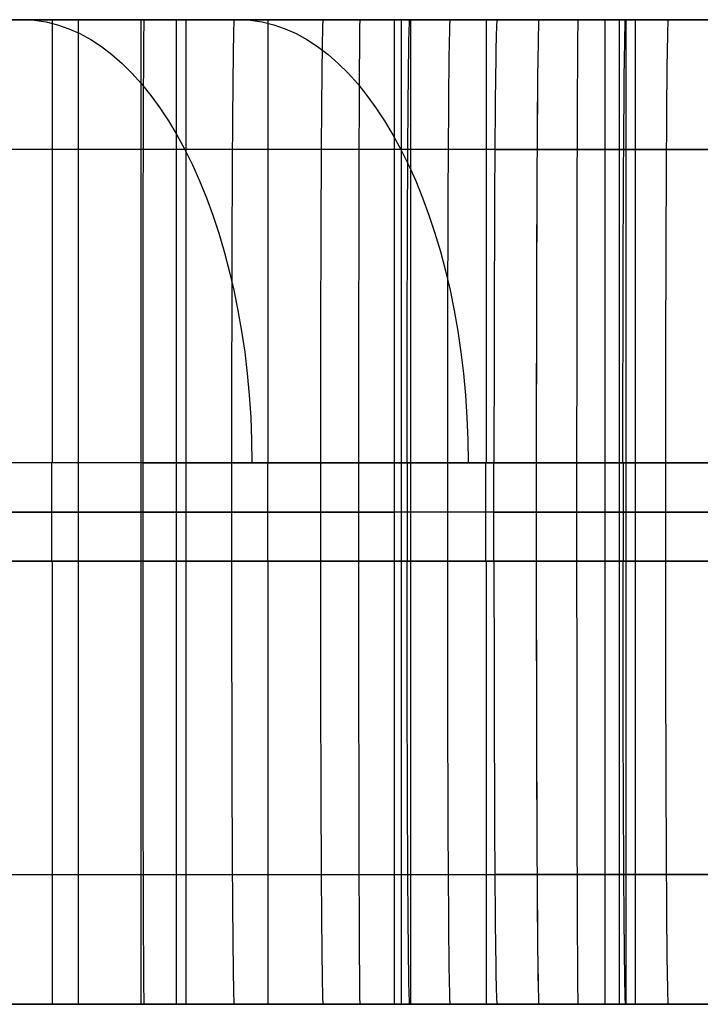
# Model space of a CAD drawing. Extents: x -879 to 919, y -7 to 33.
# Tile 6 of 66: x -773 to -745, y -7 to 33. Entities that reach past the tile are written whole.
import ezdxf

# ---------------------------------------------------------------- set-up
doc = ezdxf.new("R2010")
doc.units = 0
doc.layers.add('IGES_LEVEL_0', color=7, linetype='CONTINUOUS')

msp = doc.modelspace()

# ---------------------------------------------------------------- linework, layer by layer
at = {"layer": 'IGES_LEVEL_0'}
for p, q in [((-846.36, 33.426, 163.15), (-757.682, 33.426, 163.15)), ((-757.682, 33.426, 157.148), (-838.954, 33.426, 157.148)), ((-766.539, 33.426, 677.429), (-837.667, 33.426, 677.631)), ((-837.567, 33.426, 683.432), (-766.539, 33.426, 683.432)), ((-776.137, 33.426, 460.928), (-772.773, 33.426, 458.83)), ((-767.845, 33.426, 1203.537), (-775.306, 33.426, 1203.537)), ((-775.282, 33.426, 1197.536), (-757.015, 33.426, 1197.599)), ((-773.894, 33.426, 985.676), (-770.66, 33.426, 983.384)), ((-770.079, 33.426, 450.383), (-773.429, 33.426, 452.27)), ((-773.055, 33.426, 977.762), (-767.976, 33.426, 974.502)), ((-772.773, 33.426, 458.83), (-769.447, 33.426, 456.88)), ((-770.66, 33.426, 983.384), (-767.358, 33.426, 981.19)), ((-770.515, 33.426, 976.132), (-770.515, -6.574, 976.132)), ((-766.684, 33.426, 448.578), (-770.079, 33.426, 450.383)), ((-769.447, 33.426, 456.88), (-766.071, 33.426, 455.017)), ((-764.674, 33.426, 972.532), (-767.976, 33.426, 974.502)), ((-767.976, 33.426, 974.502), (-767.976, -6.574, 974.502)), ((-760.573, 33.426, 1203.58), (-767.845, 33.426, 1203.537)), ((-767.845, 33.426, 1203.537), (-760.573, 33.426, 1203.58)), ((-767.845, 33.426, 1203.537), (-760.574, 33.426, 1203.58)), ((-767.358, 33.426, 981.19), (-763.994, 33.426, 979.092)), ((-763.245, 33.426, 446.851), (-766.684, 33.426, 448.578)), ((-766.539, 33.426, 683.432), (-759.078, 33.426, 683.432)), ((-748.273, 33.426, 677.493), (-766.539, 33.426, 677.429)), ((-766.539, 33.426, 677.429), (-766.539, -6.574, 677.429)), ((-766.149, 33.426, 1197.567), (-766.149, -6.574, 1197.567)), ((-766.071, 33.426, 455.017), (-762.649, 33.426, 453.239)), ((-761.324, 33.426, 970.645), (-764.674, 33.426, 972.532)), ((-763.994, 33.426, 979.092), (-760.668, 33.426, 977.142)), ((-759.768, 33.426, 445.202), (-763.245, 33.426, 446.851)), ((-762.649, 33.426, 453.239), (-759.186, 33.426, 451.544)), ((-757.929, 33.426, 968.84), (-761.324, 33.426, 970.645)), ((-760.668, 33.426, 977.142), (-757.292, 33.426, 975.279)), ((-753.509, 33.426, 1203.623), (-760.573, 33.426, 1203.58)), ((-760.573, 33.426, 1203.58), (-753.509, 33.426, 1203.623)), ((-760.573, 33.426, 1203.58), (-753.509, 33.426, 1203.623)), ((-756.253, 33.426, 443.626), (-759.768, 33.426, 445.202)), ((-759.186, 33.426, 451.544), (-755.684, 33.426, 449.929)), ((-759.078, 33.426, 683.432), (-751.806, 33.426, 683.475)), ((-754.491, 33.426, 967.113), (-757.929, 33.426, 968.84)), ((-757.682, 33.426, 163.15), (-750.221, 33.426, 163.15)), ((-739.415, 33.426, 157.211), (-757.682, 33.426, 157.148)), ((-757.682, 33.426, 157.148), (-757.682, -6.574, 157.148)), ((-757.406, 33.426, 677.461), (-757.406, -6.574, 677.461)), ((-757.292, 33.426, 975.279), (-753.871, 33.426, 973.501)), ((-757.015, 33.426, 1197.599), (-738.77, 33.426, 1197.768)), ((-757.015, 33.426, 1197.599), (-757.015, -6.574, 1197.599)), ((-752.705, 33.426, 442.122), (-756.253, 33.426, 443.626)), ((-755.684, 33.426, 449.929), (-752.148, 33.426, 448.392)), ((-751.013, 33.426, 965.463), (-754.491, 33.426, 967.113)), ((-753.871, 33.426, 973.501), (-750.407, 33.426, 971.806)), ((-708.975, 33.426, 1204.506), (-753.509, 33.426, 1203.623)), ((-749.127, 33.426, 440.688), (-752.705, 33.426, 442.122)), ((-752.148, 33.426, 448.392), (-748.58, 33.426, 446.93)), ((-751.806, 33.426, 683.475), (-744.743, 33.426, 683.517)), ((-747.498, 33.426, 963.888), (-751.013, 33.426, 965.463)), ((-750.407, 33.426, 971.806), (-746.906, 33.426, 970.192)), ((-750.221, 33.426, 163.15), (-742.949, 33.426, 163.193)), ((-745.522, 33.426, 439.321), (-749.127, 33.426, 440.688)), ((-749.127, 33.426, 440.688), (-749.127, -6.574, 440.688)), ((-748.58, 33.426, 446.93), (-744.984, 33.426, 445.54)), ((-748.549, 33.426, 157.179), (-748.549, -6.574, 157.179)), ((-730.027, 33.426, 677.662), (-748.273, 33.426, 677.493)), ((-748.273, 33.426, 677.493), (-748.273, -6.574, 677.493)), ((-747.893, 33.426, 1197.684), (-747.893, -6.574, 1197.684)), ((-743.951, 33.426, 962.384), (-747.498, 33.426, 963.888)), ((-746.906, 33.426, 970.192), (-743.369, 33.426, 968.655)), ((-741.892, 33.426, 438.019), (-745.522, 33.426, 439.321)), ((-772.237, 28.154, 473.617), (-775.157, 28.154, 475.686)), ((-771.989, 28.154, 1000.33), (-774.673, 28.154, 1002.645)), ((-769.247, 28.154, 471.63), (-772.237, 28.154, 473.617)), ((-769.223, 28.154, 998.098), (-771.989, 28.154, 1000.33)), ((-766.19, 28.154, 469.723), (-769.247, 28.154, 471.63)), ((-766.378, 28.154, 995.948), (-769.223, 28.154, 998.098)), ((-763.459, 28.154, 993.88), (-766.378, 28.154, 995.948)), ((-763.154, 28.154, 467.943), (-766.19, 28.154, 469.723)), ((-760.469, 28.154, 991.892), (-763.459, 28.154, 993.88)), ((-760.062, 28.154, 466.237), (-763.154, 28.154, 467.943)), ((-757.411, 28.154, 989.985), (-760.469, 28.154, 991.892)), ((-756.917, 28.154, 464.603), (-760.062, 28.154, 466.237)), ((-754.376, 28.154, 988.206), (-757.411, 28.154, 989.985)), ((-753.722, 28.154, 463.04), (-756.917, 28.154, 464.603)), ((-751.284, 28.154, 986.5), (-754.376, 28.154, 988.206)), ((-750.48, 28.154, 461.545), (-753.722, 28.154, 463.04)), ((-753.595, 28.154, 1216.35), (-709.239, 28.154, 1217.233)), ((-748.139, 28.154, 984.866), (-751.284, 28.154, 986.5)), ((-747.195, 28.154, 460.117), (-750.48, 28.154, 461.545)), ((-744.944, 28.154, 983.302), (-748.139, 28.154, 984.866)), ((-743.869, 28.154, 458.754), (-747.195, 28.154, 460.117)), ((-757.682, 15.426, 181.15), (-846.36, 15.426, 181.15)), ((-766.539, 15.426, 701.432), (-837.256, 15.426, 701.432)), ((-767.897, 15.426, 1221.537), (-775.306, 15.426, 1221.537)), ((-771.703, 15.426, 479.692), (-773.538, 15.426, 481.053)), ((-771.659, 15.426, 1007.024), (-773.276, 15.426, 1008.517)), ((-769.824, 15.426, 478.357), (-771.703, 15.426, 479.692)), ((-769.999, 15.426, 1005.557), (-771.659, 15.426, 1007.024)), ((-771.602, 15.426, 1221.537), (-771.602, 11.426, 1221.537)), ((-768.297, 15.426, 1004.117), (-769.999, 15.426, 1005.557)), ((-767.899, 15.426, 477.049), (-769.824, 15.426, 478.357)), ((-766.55, 15.426, 1002.703), (-768.297, 15.426, 1004.117)), ((-765.93, 15.426, 475.766), (-767.899, 15.426, 477.049)), ((-767.897, 15.426, 1221.537), (-760.68, 15.426, 1221.58)), ((-767.897, 15.426, 1221.537), (-767.897, 11.426, 1221.537)), ((-764.759, 15.426, 1001.316), (-766.55, 15.426, 1002.703)), ((-759.131, 15.426, 701.432), (-766.539, 15.426, 701.432)), ((-766.539, 15.426, 701.432), (-766.539, 11.426, 701.432)), ((-763.915, 15.426, 474.51), (-765.93, 15.426, 475.766)), ((-762.925, 15.426, 999.955), (-764.759, 15.426, 1001.316)), ((-764.289, 15.426, 1221.559), (-764.289, 11.426, 1221.559)), ((-761.854, 15.426, 473.279), (-763.915, 15.426, 474.51)), ((-761.045, 15.426, 998.62), (-762.925, 15.426, 999.955)), ((-762.835, 15.426, 701.432), (-762.835, 11.426, 701.432)), ((-759.747, 15.426, 472.074), (-761.854, 15.426, 473.279)), ((-759.121, 15.426, 997.311), (-761.045, 15.426, 998.62)), ((-760.68, 15.426, 1221.58), (-753.631, 15.426, 1221.622)), ((-760.68, 15.426, 1221.58), (-760.68, 11.426, 1221.58)), ((-757.593, 15.426, 470.896), (-759.747, 15.426, 472.074)), ((-751.913, 15.426, 701.474), (-759.131, 15.426, 701.432)), ((-759.131, 15.426, 701.432), (-759.131, 11.426, 701.432)), ((-759.131, 15.426, 701.432), (-751.913, 15.426, 701.474)), ((-759.131, 15.426, 701.432), (-751.913, 15.426, 701.474)), ((-757.152, 15.426, 996.028), (-759.121, 15.426, 997.311)), ((-750.274, 15.426, 181.15), (-757.682, 15.426, 181.15)), ((-757.682, 15.426, 181.15), (-757.682, 11.426, 181.15)), ((-755.393, 15.426, 469.743), (-757.593, 15.426, 470.896)), ((-757.155, 15.426, 1221.601), (-757.155, 11.426, 1221.601)), ((-755.136, 15.426, 994.772), (-757.152, 15.426, 996.028)), ((-755.522, 15.426, 701.453), (-755.522, 11.426, 701.453)), ((-753.145, 15.426, 468.615), (-755.393, 15.426, 469.743)), ((-753.076, 15.426, 993.541), (-755.136, 15.426, 994.772)), ((-753.978, 15.426, 181.15), (-753.978, 11.426, 181.15)), ((-753.631, 15.426, 1221.622), (-709.674, 15.426, 1222.493)), ((-753.631, 11.426, 1221.622), (-753.631, 15.426, 1221.622)), ((-748.507, 15.426, 466.438), (-753.145, 15.426, 468.615)), ((-750.968, 15.426, 992.337), (-753.076, 15.426, 993.541)), ((-744.865, 15.426, 701.517), (-751.913, 15.426, 701.474)), ((-751.913, 15.426, 701.474), (-744.865, 15.426, 701.517)), ((-751.913, 15.426, 701.474), (-751.913, 11.426, 701.474)), ((-748.815, 15.426, 991.158), (-750.968, 15.426, 992.337)), ((-743.056, 15.426, 181.193), (-750.274, 15.426, 181.15)), ((-750.274, 15.426, 181.15), (-750.274, 11.426, 181.15)), ((-750.274, 15.426, 181.15), (-743.056, 15.426, 181.193)), ((-750.274, 15.426, 181.15), (-743.056, 15.426, 181.193)), ((-746.614, 15.426, 990.005), (-748.815, 15.426, 991.158)), ((-743.677, 15.426, 464.363), (-748.507, 15.426, 466.438)), ((-748.389, 15.426, 701.496), (-748.389, 11.426, 701.496)), ((-746.665, 15.426, 181.171), (-746.665, 11.426, 181.171)), ((-744.367, 15.426, 988.878), (-746.614, 15.426, 990.005)), ((-846.955, 13.426, 157.148), (-757.682, 13.426, 157.148)), ((-757.682, 13.426, 181.15), (-846.36, 13.426, 181.15)), ((-837.667, 13.426, 677.631), (-766.539, 13.426, 677.429)), ((-766.539, 13.426, 701.432), (-837.256, 13.426, 701.432)), ((-767.897, 13.426, 1221.537), (-775.306, 13.426, 1221.537)), ((-757.015, 13.426, 1197.599), (-775.282, 13.426, 1197.536)), ((-771.703, 13.426, 479.692), (-773.538, 13.426, 481.053)), ((-770.079, 13.426, 450.383), (-773.429, 13.426, 452.27)), ((-771.659, 13.426, 1007.024), (-773.276, 13.426, 1008.517)), ((-773.055, 13.426, 977.762), (-767.976, 13.426, 974.502)), ((-769.824, 13.426, 478.357), (-771.703, 13.426, 479.692)), ((-769.999, 13.426, 1005.557), (-771.659, 13.426, 1007.024)), ((-766.684, 13.426, 448.578), (-770.079, 13.426, 450.383)), ((-768.297, 13.426, 1004.117), (-769.999, 13.426, 1005.557)), ((-767.899, 13.426, 477.049), (-769.824, 13.426, 478.357)), ((-766.55, 13.426, 1002.703), (-768.297, 13.426, 1004.117)), ((-764.674, 13.426, 972.532), (-767.976, 13.426, 974.502)), ((-765.93, 13.426, 475.766), (-767.899, 13.426, 477.049)), ((-760.68, 13.426, 1221.58), (-767.897, 13.426, 1221.537)), ((-763.245, 13.426, 446.851), (-766.684, 13.426, 448.578)), ((-764.759, 13.426, 1001.316), (-766.55, 13.426, 1002.703)), ((-759.131, 13.426, 701.432), (-766.539, 13.426, 701.432)), ((-748.273, 13.426, 677.493), (-766.539, 13.426, 677.429)), ((-763.915, 13.426, 474.51), (-765.93, 13.426, 475.766)), ((-762.925, 13.426, 999.955), (-764.759, 13.426, 1001.316)), ((-761.324, 13.426, 970.645), (-764.674, 13.426, 972.532)), ((-761.854, 13.426, 473.279), (-763.915, 13.426, 474.51)), ((-759.768, 13.426, 445.202), (-763.245, 13.426, 446.851)), ((-761.045, 13.426, 998.62), (-762.925, 13.426, 999.955)), ((-759.747, 13.426, 472.074), (-761.854, 13.426, 473.279)), ((-757.929, 13.426, 968.84), (-761.324, 13.426, 970.645)), ((-759.121, 13.426, 997.311), (-761.045, 13.426, 998.62)), ((-753.631, 13.426, 1221.622), (-760.68, 13.426, 1221.58)), ((-756.253, 13.426, 443.626), (-759.768, 13.426, 445.202)), ((-757.593, 13.426, 470.896), (-759.747, 13.426, 472.074)), ((-751.913, 13.426, 701.474), (-759.131, 13.426, 701.432)), ((-757.152, 13.426, 996.028), (-759.121, 13.426, 997.311)), ((-754.491, 13.426, 967.113), (-757.929, 13.426, 968.84)), ((-750.274, 13.426, 181.15), (-757.682, 13.426, 181.15)), ((-739.415, 13.426, 157.211), (-757.682, 13.426, 157.148)), ((-755.393, 13.426, 469.743), (-757.593, 13.426, 470.896)), ((-755.136, 13.426, 994.772), (-757.152, 13.426, 996.028)), ((-738.77, 13.426, 1197.768), (-757.015, 13.426, 1197.599)), ((-752.705, 13.426, 442.122), (-756.253, 13.426, 443.626)), ((-753.145, 13.426, 468.615), (-755.393, 13.426, 469.743)), ((-753.076, 13.426, 993.541), (-755.136, 13.426, 994.772)), ((-751.013, 13.426, 965.463), (-754.491, 13.426, 967.113)), ((-753.631, 13.426, 1221.622), (-709.673, 13.426, 1222.493)), ((-748.507, 13.426, 466.438), (-753.145, 13.426, 468.615)), ((-750.968, 13.426, 992.337), (-753.076, 13.426, 993.541)), ((-749.127, 13.426, 440.688), (-752.705, 13.426, 442.122)), ((-744.865, 13.426, 701.517), (-751.913, 13.426, 701.474)), ((-747.498, 13.426, 963.888), (-751.013, 13.426, 965.463)), ((-748.815, 13.426, 991.158), (-750.968, 13.426, 992.337)), ((-743.056, 13.426, 181.193), (-750.274, 13.426, 181.15)), ((-745.522, 13.426, 439.321), (-749.127, 13.426, 440.688)), ((-746.614, 13.426, 990.005), (-748.815, 13.426, 991.158)), ((-743.677, 13.426, 464.363), (-748.507, 13.426, 466.438)), ((-730.027, 13.426, 677.662), (-748.273, 13.426, 677.493)), ((-743.951, 13.426, 962.384), (-747.498, 13.426, 963.888)), ((-744.367, 13.426, 988.878), (-746.614, 13.426, 990.005)), ((-741.892, 13.426, 438.019), (-745.522, 13.426, 439.321)), ((-757.682, 11.426, 181.15), (-846.36, 11.426, 181.15)), ((-766.539, 11.426, 701.432), (-837.256, 11.426, 701.432)), ((-775.306, 11.426, 1221.537), (-767.897, 11.426, 1221.537)), ((-773.538, 11.426, 481.053), (-771.703, 11.426, 479.692)), ((-773.276, 11.426, 1008.517), (-771.659, 11.426, 1007.024)), ((-771.703, 11.426, 479.692), (-769.824, 11.426, 478.357)), ((-771.659, 11.426, 1007.024), (-769.999, 11.426, 1005.557)), ((-769.999, 11.426, 1005.557), (-768.297, 11.426, 1004.117)), ((-769.824, 11.426, 478.357), (-767.899, 11.426, 477.049)), ((-768.297, 11.426, 1004.117), (-766.55, 11.426, 1002.703)), ((-767.899, 11.426, 477.049), (-765.93, 11.426, 475.766)), ((-767.897, 11.426, 1221.537), (-760.68, 11.426, 1221.58)), ((-766.55, 11.426, 1002.703), (-764.759, 11.426, 1001.316)), ((-759.131, 11.426, 701.432), (-766.539, 11.426, 701.432)), ((-765.93, 11.426, 475.766), (-763.915, 11.426, 474.51)), ((-764.759, 11.426, 1001.316), (-762.925, 11.426, 999.955)), ((-763.915, 11.426, 474.51), (-761.854, 11.426, 473.279)), ((-762.925, 11.426, 999.955), (-761.045, 11.426, 998.62)), ((-761.854, 11.426, 473.279), (-759.747, 11.426, 472.074)), ((-761.045, 11.426, 998.62), (-759.121, 11.426, 997.311)), ((-760.68, 11.426, 1221.58), (-753.631, 11.426, 1221.622)), ((-759.747, 11.426, 472.074), (-757.593, 11.426, 470.896)), ((-751.913, 11.426, 701.474), (-759.131, 11.426, 701.432)), ((-759.131, 11.426, 701.432), (-751.913, 11.426, 701.474)), ((-759.121, 11.426, 997.311), (-757.152, 11.426, 996.028)), ((-750.274, 11.426, 181.15), (-757.682, 11.426, 181.15)), ((-757.593, 11.426, 470.896), (-755.393, 11.426, 469.743)), ((-757.152, 11.426, 996.028), (-755.136, 11.426, 994.772)), ((-755.393, 11.426, 469.743), (-753.145, 11.426, 468.615)), ((-755.136, 11.426, 994.772), (-753.076, 11.426, 993.541)), ((-709.673, 11.426, 1222.493), (-753.631, 11.426, 1221.622)), ((-753.145, 11.426, 468.615), (-748.507, 11.426, 466.438)), ((-753.076, 11.426, 993.541), (-750.968, 11.426, 992.337)), ((-744.865, 11.426, 701.517), (-751.913, 11.426, 701.474)), ((-751.913, 11.426, 701.474), (-744.865, 11.426, 701.517)), ((-750.968, 11.426, 992.337), (-748.815, 11.426, 991.158)), ((-743.056, 11.426, 181.193), (-750.274, 11.426, 181.15)), ((-743.056, 11.426, 181.193), (-750.274, 11.426, 181.15)), ((-748.815, 11.426, 991.158), (-746.614, 11.426, 990.005)), ((-748.507, 11.426, 466.438), (-743.677, 11.426, 464.363)), ((-746.614, 11.426, 990.005), (-744.367, 11.426, 988.878)), ((-775.448, -1.302, 475.9), (-772.81, -1.302, 474.013)), ((-774.203, -1.302, 1002.228), (-771.758, -1.302, 1000.138)), ((-772.81, -1.302, 474.013), (-770.114, -1.302, 472.193)), ((-771.758, -1.302, 1000.138), (-769.246, -1.302, 998.116)), ((-770.114, -1.302, 472.193), (-767.36, -1.302, 470.439)), ((-769.246, -1.302, 998.116), (-766.67, -1.302, 996.162)), ((-767.36, -1.302, 470.439), (-764.554, -1.302, 468.75)), ((-766.67, -1.302, 996.162), (-764.032, -1.302, 994.275)), ((-764.554, -1.302, 468.75), (-761.697, -1.302, 467.126)), ((-764.032, -1.302, 994.275), (-761.335, -1.302, 992.455)), ((-761.697, -1.302, 467.126), (-758.792, -1.302, 465.565)), ((-761.335, -1.302, 992.455), (-758.582, -1.302, 990.701)), ((-758.792, -1.302, 465.565), (-755.842, -1.302, 464.067)), ((-758.582, -1.302, 990.701), (-755.775, -1.302, 989.013)), ((-755.842, -1.302, 464.067), (-752.849, -1.302, 462.629)), ((-755.775, -1.302, 989.013), (-752.918, -1.302, 987.389)), ((-709.263, -1.302, 1217.232), (-753.595, -1.302, 1216.35)), ((-752.918, -1.302, 987.389), (-750.013, -1.302, 985.828)), ((-752.849, -1.302, 462.629), (-749.817, -1.302, 461.25)), ((-750.013, -1.302, 985.828), (-747.063, -1.302, 984.329)), ((-749.817, -1.302, 461.25), (-746.748, -1.302, 459.929)), ((-747.063, -1.302, 984.329), (-744.071, -1.302, 982.891)), ((-746.748, -1.302, 459.929), (-743.643, -1.302, 458.664)), ((-757.682, -6.574, 163.15), (-846.36, -6.574, 163.15)), ((-838.954, -6.574, 157.148), (-757.682, -6.574, 157.148)), ((-837.667, -6.574, 677.631), (-766.539, -6.574, 677.429)), ((-766.539, -6.574, 683.432), (-837.567, -6.574, 683.432)), ((-772.729, -6.574, 984.834), (-775.991, -6.574, 987.243)), ((-767.845, -6.574, 1203.537), (-775.306, -6.574, 1203.537)), ((-757.015, -6.574, 1197.599), (-775.282, -6.574, 1197.536)), ((-771.303, -6.574, 457.954), (-774.769, -6.574, 460.059)), ((-773.429, -6.574, 452.27), (-770.079, -6.574, 450.383)), ((-767.976, -6.574, 974.502), (-773.055, -6.574, 977.762)), ((-769.394, -6.574, 982.527), (-772.729, -6.574, 984.834)), ((-767.78, -6.574, 455.946), (-771.303, -6.574, 457.954)), ((-770.079, -6.574, 450.383), (-766.684, -6.574, 448.578)), ((-765.991, -6.574, 980.321), (-769.394, -6.574, 982.527)), ((-767.976, -6.574, 974.502), (-764.674, -6.574, 972.532)), ((-767.845, -6.574, 1203.537), (-760.573, -6.574, 1203.58)), ((-760.573, -6.574, 1203.58), (-767.845, -6.574, 1203.537)), ((-765.109, -6.574, 454.506), (-767.78, -6.574, 455.946)), ((-766.684, -6.574, 448.578), (-763.245, -6.574, 446.851)), ((-759.078, -6.574, 683.432), (-766.539, -6.574, 683.432)), ((-766.539, -6.574, 677.429), (-748.273, -6.574, 677.493)), ((-762.525, -6.574, 978.216), (-765.991, -6.574, 980.321)), ((-762.411, -6.574, 453.119), (-765.109, -6.574, 454.506)), ((-764.674, -6.574, 972.532), (-761.324, -6.574, 970.645)), ((-763.245, -6.574, 446.851), (-759.768, -6.574, 445.202)), ((-759.001, -6.574, 976.208), (-762.525, -6.574, 978.216)), ((-759.687, -6.574, 451.783), (-762.411, -6.574, 453.119)), ((-761.324, -6.574, 970.645), (-757.929, -6.574, 968.84)), ((-753.509, -6.574, 1203.623), (-760.573, -6.574, 1203.58)), ((-759.768, -6.574, 445.202), (-756.253, -6.574, 443.626)), ((-756.939, -6.574, 450.497), (-759.687, -6.574, 451.783)), ((-751.806, -6.574, 683.475), (-759.078, -6.574, 683.432)), ((-756.331, -6.574, 974.769), (-759.001, -6.574, 976.208)), ((-757.929, -6.574, 968.84), (-754.491, -6.574, 967.113)), ((-750.221, -6.574, 163.15), (-757.682, -6.574, 163.15)), ((-757.682, -6.574, 157.148), (-739.415, -6.574, 157.211)), ((-738.77, -6.574, 1197.768), (-757.015, -6.574, 1197.599)), ((-751.378, -6.574, 448.069), (-756.939, -6.574, 450.497)), ((-753.632, -6.574, 973.382), (-756.331, -6.574, 974.769)), ((-756.253, -6.574, 443.626), (-752.705, -6.574, 442.122)), ((-754.491, -6.574, 967.113), (-751.013, -6.574, 965.463)), ((-750.908, -6.574, 972.045), (-753.632, -6.574, 973.382)), ((-753.509, -6.574, 1203.623), (-708.557, -6.574, 1204.522)), ((-752.705, -6.574, 442.122), (-749.127, -6.574, 440.688)), ((-744.732, -6.574, 683.517), (-751.806, -6.574, 683.475)), ((-745.74, -6.574, 445.826), (-751.378, -6.574, 448.069)), ((-751.013, -6.574, 965.463), (-747.498, -6.574, 963.888)), ((-748.16, -6.574, 970.759), (-750.908, -6.574, 972.045)), ((-742.949, -6.574, 163.193), (-750.221, -6.574, 163.15)), ((-749.127, -6.574, 440.688), (-745.522, -6.574, 439.321)), ((-748.273, -6.574, 677.493), (-730.027, -6.574, 677.662)), ((-742.599, -6.574, 968.332), (-748.16, -6.574, 970.759)), ((-747.498, -6.574, 963.888), (-743.951, -6.574, 962.384)), ((-744.984, -6.574, 445.54), (-745.74, -6.574, 445.826)), ((-745.522, -6.574, 439.321), (-741.892, -6.574, 438.019))]:
    msp.add_line(p, q, dxfattribs=at)
at = {"layer": 'IGES_LEVEL_0', "extrusion": (0.855841, 4.99157e-11, -0.517239)}
msp.add_arc((15.426, -7.023, -898.695), 18, 0, 90, dxfattribs=at)
at = {"layer": 'IGES_LEVEL_0', "extrusion": (1, -3.55271e-15, -2e-07)}
msp.add_arc((15.426, 1203.537, -771.575), 18, 0, 90, dxfattribs=at)
at = {"layer": 'IGES_LEVEL_0', "extrusion": (0.999996, 4.62303e-07, 0.002935)}
msp.add_arc((15.425, 1205.784, -764.309), 18.001, 0.0039, 89.9959, dxfattribs=at)
at = {"layer": 'IGES_LEVEL_0', "extrusion": (1, -7.77156e-16, 0)}
for centre, start, end in [((15.426, 683.432, -766.539), 0, 90), ((15.426, 163.15, -757.682), 0, 90), ((11.426, 683.432, -766.539), 90, 180), ((11.426, 163.15, -757.682), 90, 180)]:
    msp.add_arc(centre, 18, start, end, dxfattribs=at)
at = {"layer": 'IGES_LEVEL_0', "extrusion": (0.999983, -3.55271e-15, 0.00587)}
msp.add_arc((15.426, 1208.024, -757.105), 18, 360, 90, dxfattribs=at)
at = {"layer": 'IGES_LEVEL_0', "extrusion": (0.855842, -4.64829e-09, -0.517237)}
msp.add_arc((15.426, 442.782, -1160.281), 18, 360, 90, dxfattribs=at)
at = {"layer": 'IGES_LEVEL_0', "extrusion": (1, 0, 0)}
for centre in [(15.426, 683.432, -762.809), (15.426, 163.15, -753.951)]:
    msp.add_arc(centre, 18, 0, 90, dxfattribs=at)
at = {"layer": 'IGES_LEVEL_0', "extrusion": (0.999983, -3.52552e-05, 0.005906)}
msp.add_arc((15.398, 1208.05, -753.453), 18.001, 0.004, 89.996, dxfattribs=at)
at = {"layer": 'IGES_LEVEL_0', "extrusion": (0.999982, 3.52556e-05, 0.005976)}
msp.add_arc((15.452, 1208.103, -753.365), 18.001, 0.004, 89.996, dxfattribs=at)
at = {"layer": 'IGES_LEVEL_0', "extrusion": (0.999996, -7.08528e-09, 0.002935)}
msp.add_arc((15.425, 685.656, -757.069), 18.001, 0.0039, 89.9959, dxfattribs=at)
at = {"layer": 'IGES_LEVEL_0', "extrusion": (0.999996, 7.58581e-09, 0.002935)}
msp.add_arc((15.425, 685.656, -757.069), 18.001, 0.0039, 89.9959, dxfattribs=at)
at = {"layer": 'IGES_LEVEL_0', "extrusion": (0.999982, -3.55271e-15, 0.006011)}
msp.add_arc((15.426, 1208.13, -749.817), 18, 360, 90, dxfattribs=at)
at = {"layer": 'IGES_LEVEL_0', "extrusion": (0.999983, 0, 0.005871)}
for centre in [(15.426, 687.877, -751.392), (15.426, 167.552, -745.589)]:
    msp.add_arc(centre, 18, 360, 90, dxfattribs=at)
at = {"layer": 'IGES_LEVEL_0', "extrusion": (0.999977, -9.01471e-07, 0.006779)}
msp.add_arc((15.424, 1208.702, -745.333), 18.001, 0.004, 89.996, dxfattribs=at)
at = {"layer": 'IGES_LEVEL_0', "extrusion": (0.999977, -9.1949e-07, 0.006779)}
msp.add_arc((15.424, 1208.701, -745.333), 18.001, 0.004, 89.996, dxfattribs=at)
at = {"layer": 'IGES_LEVEL_0', "extrusion": (0.999982, 3.52582e-05, 0.005977)}
msp.add_arc((15.452, 687.954, -747.707), 18.001, 0.004, 89.996, dxfattribs=at)
at = {"layer": 'IGES_LEVEL_0', "extrusion": (0.999983, -3.5257e-05, 0.005906)}
msp.add_arc((15.399, 687.902, -747.758), 18.001, 0.004, 89.996, dxfattribs=at)
at = {"layer": 'IGES_LEVEL_0', "extrusion": (0.999996, -7.43124e-09, 0.002935)}
msp.add_arc((15.425, 165.351, -749.739), 18.001, 0.0039, 89.9959, dxfattribs=at)
at = {"layer": 'IGES_LEVEL_0', "extrusion": (0.999996, 8.07819e-09, 0.002935)}
msp.add_arc((15.425, 165.351, -749.739), 18.001, 0.0039, 89.9959, dxfattribs=at)
at = {"layer": 'IGES_LEVEL_0', "extrusion": (0.999982, 0, 0.006012)}
msp.add_arc((15.426, 687.982, -744.177), 18, 0, 90, dxfattribs=at)
at = {"layer": 'IGES_LEVEL_0', "extrusion": (1, 0, -2e-07)}
msp.add_arc((11.426, 1203.537, -771.575), 18, 90, 180, dxfattribs=at)
at = {"layer": 'IGES_LEVEL_0', "extrusion": (0.999996, -1.85555e-06, 0.002936)}
msp.add_arc((11.426, 1205.785, -764.308), 18.001, 90.0041, 179.9961, dxfattribs=at)
at = {"layer": 'IGES_LEVEL_0', "extrusion": (0.999983, 0, 0.00587)}
msp.add_arc((11.426, 1208.024, -757.105), 18, 90, 180, dxfattribs=at)
at = {"layer": 'IGES_LEVEL_0', "extrusion": (1, -3.55271e-15, 0)}
for centre in [(11.426, 683.432, -762.809), (11.426, 163.15, -753.951)]:
    msp.add_arc(centre, 18, 90, 180, dxfattribs=at)
at = {"layer": 'IGES_LEVEL_0', "extrusion": (0.999982, -3.52556e-05, 0.005976)}
msp.add_arc((11.401, 1208.103, -753.366), 18.001, 90.004, 179.996, dxfattribs=at)
at = {"layer": 'IGES_LEVEL_0', "extrusion": (0.999983, 3.52552e-05, 0.005906)}
msp.add_arc((11.454, 1208.05, -753.452), 18.001, 90.004, 179.996, dxfattribs=at)
at = {"layer": 'IGES_LEVEL_0', "extrusion": (0.999996, 7.08528e-09, 0.002935)}
msp.add_arc((11.428, 685.656, -757.069), 18.001, 90.0041, 179.9961, dxfattribs=at)
at = {"layer": 'IGES_LEVEL_0', "extrusion": (0.999996, -7.58581e-09, 0.002935)}
msp.add_arc((11.428, 685.656, -757.069), 18.001, 90.0041, 179.9961, dxfattribs=at)
at = {"layer": 'IGES_LEVEL_0', "extrusion": (0.999982, 0, 0.006011)}
msp.add_arc((11.426, 1208.13, -749.817), 18, 90, 180, dxfattribs=at)
at = {"layer": 'IGES_LEVEL_0', "extrusion": (0.999983, -3.55271e-15, 0.005871)}
for centre in [(11.426, 687.877, -751.392), (11.426, 167.552, -745.589)]:
    msp.add_arc(centre, 18, 90, 180, dxfattribs=at)
at = {"layer": 'IGES_LEVEL_0', "extrusion": (0.999977, 9.0651e-07, 0.006779)}
msp.add_arc((11.428, 1208.702, -745.333), 18.001, 90.004, 179.996, dxfattribs=at)
at = {"layer": 'IGES_LEVEL_0', "extrusion": (0.999982, -3.52581e-05, 0.005977)}
msp.add_arc((11.401, 687.954, -747.708), 18.001, 90.004, 179.996, dxfattribs=at)
at = {"layer": 'IGES_LEVEL_0', "extrusion": (0.999983, 3.5257e-05, 0.005906)}
msp.add_arc((11.454, 687.902, -747.757), 18.001, 90.004, 179.996, dxfattribs=at)
at = {"layer": 'IGES_LEVEL_0', "extrusion": (0.999996, -1.0174e-08, 0.002935)}
msp.add_arc((11.428, 165.351, -749.739), 18.001, 90.0041, 179.9961, dxfattribs=at)
at = {"layer": 'IGES_LEVEL_0', "extrusion": (0.999982, -3.55271e-15, 0.006012)}
msp.add_arc((11.426, 687.982, -744.172), 18, 90, 180, dxfattribs=at)

doc.saveas('drawing.dxf')
